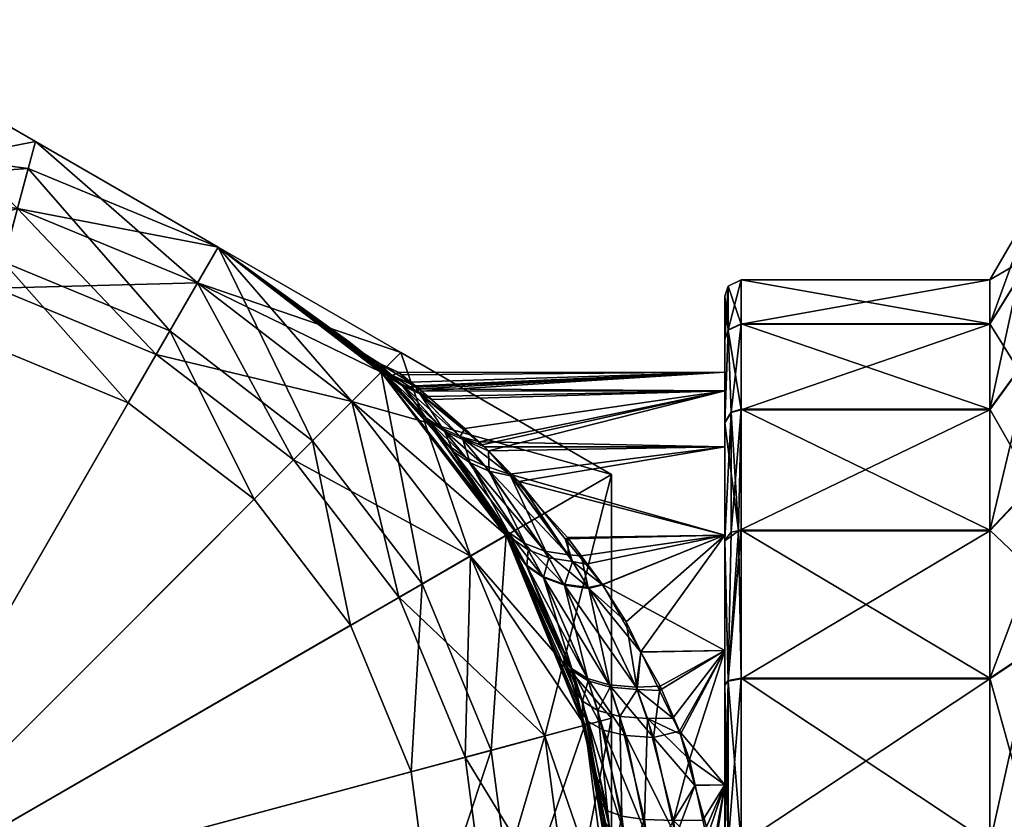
# Model space of a CAD drawing. Extents: x -0.028 to 0.426, y -0.068 to 0.017.
# Tile 234 of 256: x 0.11 to 0.121, y -0.014 to -0.004. Entities that reach past the tile are written whole.
import ezdxf

# ---------------------------------------------------------------- set-up
doc = ezdxf.new("R2010")
doc.units = 0
doc.layers.add('mesh', color=7, linetype='CONTINUOUS')

msp = doc.modelspace()

# ---------------------------------------------------------------- meshes
at = {"layer": 'mesh'}
mesh = msp.add_polyface(dxfattribs=at)
corners = [(0.107145, -0.007158, -0.02342), (0.107145, -0.007158, -0.024418), (0.109217, -0.00743, -0.02342), (0.105074, -0.00743, -0.024418), (0.105074, -0.00743, -0.02342), (0.111895, -0.006936, -0.02292), (0.109475, -0.00647, -0.02342), (0.111645, -0.007369, -0.02342), (0.109604, -0.005987, -0.02292), (0.107145, -0.006163, -0.02342), (0.107145, -0.005663, -0.02292), (0.104816, -0.00647, -0.02342), (0.111148, -0.00823, -0.02342), (0.109302, -0.007116, 0.016176), (0.109302, -0.007116, 0.025427), (0.107145, -0.006832, 0.016176), (0.107145, -0.006832, 0.025427), (0.104989, -0.007116, 0.016176), (0.107145, -0.005663, 0.015007), (0.109604, -0.005987, 0.015007), (0.111311, -0.007948, 0.016176), (0.111895, -0.006936, 0.015007), (0.113478, -0.008082, 0.003091), (0.107145, -0.007832, 0.026427), (0.104989, -0.007116, 0.025427), (0.109043, -0.008082, 0.026427), (0.109475, -0.00647, -0.024418), (0.109217, -0.00743, -0.024418), (0.107145, -0.006163, -0.024418), (0.104816, -0.00647, -0.024418), (0.111645, -0.007369, -0.024418), (0.109475, -0.00647, -0.036918), (0.109691, -0.005663, -0.036436), (0.107145, -0.006163, -0.036918), (0.111895, -0.006936, -0.03663), (0.111645, -0.007369, -0.036918), (0.107145, -0.004193, -0.035781), (0.104816, -0.00647, -0.036918), (0.109691, -0.005663, -0.0249), (0.111895, -0.006936, -0.024707), (0.107145, -0.004193, -0.025555), (0.1046, -0.005663, -0.0249)]
mesh.append_faces([[corners[k] for k in face] for face in [(0, 1, 2, 2), (0, 3, 1, 1), (4, 3, 0, 0), (5, 6, 7, 7), (8, 6, 5, 5), (8, 9, 6, 6), (10, 9, 8, 8), (10, 11, 9, 9), (0, 9, 11, 11), (2, 9, 0, 0), (2, 6, 9, 9), (12, 7, 6, 6), (13, 14, 15, 15), (15, 16, 17, 17), (15, 14, 16, 16), (18, 13, 15, 15), (19, 13, 18, 18), (19, 20, 13, 13), (21, 20, 19, 19), (10, 19, 18, 18), (8, 19, 10, 10), (8, 21, 19, 19), (5, 21, 8, 8), (5, 22, 21, 21), (16, 23, 24, 24), (14, 25, 16, 16), (1, 26, 27, 27), (1, 28, 26, 26), (3, 28, 1, 1), (3, 29, 28, 28), (27, 26, 30, 30), (31, 32, 33, 33), (31, 34, 32, 32), (35, 34, 31, 31), (33, 36, 37, 37), (33, 32, 36, 36), (30, 38, 39, 39), (26, 38, 30, 30), (26, 40, 38, 38), (28, 40, 26, 26), (28, 41, 40, 40), (39, 32, 34, 34), (38, 32, 39, 39), (38, 36, 32, 32), (40, 36, 38, 38)]])
mesh = msp.add_polyface(dxfattribs=at)
corners = [(0.121212, -0.014136, 0.01126), (0.121558, -0.014058, 0.011855), (0.121212, -0.016198, 0.011259), (0.121731, -0.0118, 0.011559), (0.121212, -0.012144, 0.010727), (0.122317, -0.009192, 0.011217), (0.121212, -0.010357, 0.009697), (0.121731, -0.008184, 0.008788), (0.121212, -0.008898, 0.00824), (0.121558, -0.007312, 0.006684), (0.121212, -0.007866, 0.006454), (0.121731, -0.006439, 0.00458), (0.121212, -0.007331, 0.004462), (0.122317, -0.005431, 0.002151), (0.121212, -0.00733, 0.0024), (0.121731, -0.007031, 0.000064), (0.121212, -0.007863, 0.000408), (0.121558, -0.008416, -0.001744), (0.121212, -0.008893, -0.001379), (0.121731, -0.009802, -0.003551), (0.121212, -0.01035, -0.002838), (0.122317, -0.011402, -0.005639), (0.121212, -0.012136, -0.00387), (0.121731, -0.014009, -0.005297), (0.121212, -0.014127, -0.004405), (0.121558, -0.016268, -0.005001), (0.129049, -0.008757, 0.010168), (0.129049, -0.006122, 0.00125), (0.129049, -0.012528, -0.005491), (0.11821, -0.014136, 0.01126), (0.11821, -0.012144, 0.010727), (0.118177, -0.010359, 0.009695), (0.11821, -0.008898, 0.00824), (0.11821, -0.007866, 0.006454), (0.11821, -0.007331, 0.004462), (0.11821, -0.00733, 0.0024), (0.11821, -0.007863, 0.000408), (0.11821, -0.008893, -0.001379), (0.11821, -0.01035, -0.002838), (0.11821, -0.012136, -0.00387), (0.11821, -0.014127, -0.004405), (0.121212, -0.01619, -0.004406)]
mesh.append_faces([[corners[k] for k in face] for face in [(0, 1, 2, 2), (0, 3, 1, 1), (4, 3, 0, 0), (4, 5, 3, 3), (6, 5, 4, 4), (6, 7, 5, 5), (8, 7, 6, 6), (8, 9, 7, 7), (10, 9, 8, 8), (10, 11, 9, 9), (12, 11, 10, 10), (12, 13, 11, 11), (14, 13, 12, 12), (14, 15, 13, 13), (16, 15, 14, 14), (16, 17, 15, 15), (18, 17, 16, 16), (18, 19, 17, 17), (20, 19, 18, 18), (20, 21, 19, 19), (22, 21, 20, 20), (22, 23, 21, 21), (24, 23, 22, 22), (24, 25, 23, 23), (26, 7, 9, 9), (27, 15, 17, 17), (28, 23, 25, 25), (29, 4, 0, 0), (30, 6, 4, 4), (31, 8, 6, 6), (32, 10, 8, 8), (33, 12, 10, 10), (34, 14, 12, 12), (35, 14, 34, 34), (35, 16, 14, 14), (36, 16, 35, 35), (36, 18, 16, 16), (37, 18, 36, 36), (37, 20, 18, 18), (38, 20, 37, 37), (38, 22, 20, 20), (39, 22, 38, 38), (39, 24, 22, 22), (40, 24, 39, 39), (40, 41, 24, 24)]])
mesh = msp.add_polyface(dxfattribs=at)
corners = [(0.112806, -0.009502, -0.02342), (0.111148, -0.00823, -0.024418), (0.112806, -0.009502, -0.024418), (0.111148, -0.00823, -0.02342), (0.109217, -0.00743, -0.024418), (0.109217, -0.00743, -0.02342), (0.107145, -0.007158, -0.024418), (0.113863, -0.008445, -0.02292), (0.111645, -0.007369, -0.02342), (0.113509, -0.008799, -0.02342), (0.111895, -0.006936, -0.02292), (0.109475, -0.00647, -0.02342), (0.109302, -0.007116, 0.016176), (0.111311, -0.007948, 0.025427), (0.109302, -0.007116, 0.025427), (0.111311, -0.007948, 0.016176), (0.113036, -0.009272, 0.025427), (0.113036, -0.009272, 0.016176), (0.111895, -0.006936, 0.015007), (0.113863, -0.008445, 0.015007), (0.113478, -0.008082, 0.003091), (0.113476, -0.008079, 0.003677), (0.113626, -0.008216, 0.005124), (0.113727, -0.008312, 0.005622), (0.11363, -0.008221, 0.001704), (0.114227, -0.013265, 0.026427), (0.114476, -0.015163, 0.026427), (0.107145, -0.015163, 0.026427), (0.109043, -0.008082, 0.026427), (0.110811, -0.008814, 0.026427), (0.107145, -0.007832, 0.026427), (0.105248, -0.008082, 0.026427), (0.113494, -0.011497, 0.026427), (0.112329, -0.009979, 0.026427), (0.107145, -0.006832, 0.025427), (0.107145, -0.015163, -0.036918), (0.113509, -0.008799, -0.036918), (0.111645, -0.007369, -0.036918), (0.11494, -0.010663, -0.036918), (0.115839, -0.012833, -0.036918), (0.107145, -0.006163, -0.036918), (0.104816, -0.00647, -0.036918), (0.109475, -0.00647, -0.036918), (0.113509, -0.008799, -0.024418), (0.111645, -0.007369, -0.024418), (0.1141, -0.008208, -0.036436), (0.111895, -0.006936, -0.03663), (0.111895, -0.006936, -0.024707), (0.1141, -0.008208, -0.0249)]
mesh.append_faces([[corners[k] for k in face] for face in [(0, 1, 2, 2), (3, 1, 0, 0), (3, 4, 1, 1), (5, 4, 3, 3), (5, 6, 4, 4), (7, 8, 9, 9), (10, 8, 7, 7), (3, 11, 5, 5), (0, 8, 3, 3), (0, 9, 8, 8), (12, 13, 14, 14), (15, 13, 12, 12), (15, 16, 13, 13), (17, 16, 15, 15), (18, 17, 15, 15), (19, 17, 18, 18), (18, 20, 21, 21), (22, 23, 18, 18), (24, 20, 10, 10), (25, 26, 27, 27), (27, 28, 29, 29), (27, 30, 28, 28), (31, 30, 27, 27), (27, 32, 25, 25), (27, 33, 32, 32), (29, 33, 27, 27), (34, 28, 30, 30), (14, 29, 28, 28), (13, 29, 14, 14), (13, 33, 29, 29), (16, 33, 13, 13), (16, 32, 33, 33), (35, 36, 37, 37), (35, 38, 36, 36), (39, 38, 35, 35), (35, 40, 41, 41), (35, 42, 40, 40), (37, 42, 35, 35), (1, 43, 2, 2), (1, 44, 43, 43), (4, 44, 1, 1), (37, 45, 46, 46), (36, 45, 37, 37), (44, 47, 43, 43), (47, 46, 48, 48)]])
mesh = msp.add_polyface(dxfattribs=at)
corners = [(0.113928, -0.008485, 0.001213), (0.11386, -0.008449, 0.000777), (0.114255, -0.008862, -0.000499), (0.114428, -0.009025, -0.000337), (0.114304, -0.008681, 0.005366), (0.114095, -0.008583, 0.005449), (0.113992, -0.008482, 0.004991), (0.113801, -0.00836, 0.005057), (0.113902, -0.00846, 0.005535), (0.113997, -0.008487, 0.001839), (0.114121, -0.008609, 0.001304), (0.113805, -0.008365, 0.001772), (0.113842, -0.00834, 0.003117), (0.113653, -0.008221, 0.003104), (0.113839, -0.008337, 0.003657), (0.11365, -0.008219, 0.003667), (0.113753, -0.008337, 0.001122), (0.11363, -0.008221, 0.001704), (0.113478, -0.008082, 0.003091), (0.113476, -0.008079, 0.003677), (0.113626, -0.008216, 0.005124), (0.113727, -0.008312, 0.005622), (0.113859, -0.008449, 0.00606), (0.114397, -0.00899, 0.007111), (0.114224, -0.008827, 0.00727), (0.113863, -0.008445, -0.02292), (0.111895, -0.006936, 0.015007), (0.111895, -0.006936, -0.02292), (0.113863, -0.008445, 0.015007), (0.113509, -0.008799, -0.024418), (0.111895, -0.006936, -0.024707), (0.1141, -0.008208, -0.0249), (0.111895, -0.006936, -0.03663), (0.1141, -0.008208, -0.036436), (0.114076, -0.008451, 0.003132), (0.114073, -0.008448, 0.003427), (0.114072, -0.008447, 0.003647), (0.114295, -0.008626, 0.001933), (0.114276, -0.008611, 0.004904)]
mesh.append_faces([[corners[k] for k in face] for face in [(0, 1, 2, 2), (2, 3, 0, 0), (4, 5, 6, 6), (5, 7, 6, 6), (5, 8, 7, 7), (9, 0, 10, 10), (9, 11, 0, 0), (12, 11, 9, 9), (12, 13, 11, 11), (14, 13, 12, 12), (14, 15, 13, 13), (6, 15, 14, 14), (6, 7, 15, 15), (0, 16, 1, 1), (0, 17, 16, 16), (11, 17, 0, 0), (11, 18, 17, 17), (13, 18, 11, 11), (13, 19, 18, 18), (15, 19, 13, 13), (15, 20, 19, 19), (7, 20, 15, 15), (7, 21, 20, 20), (8, 21, 7, 7), (8, 22, 21, 21), (23, 22, 8, 8), (23, 24, 22, 22), (2, 1, 25, 25), (26, 19, 20, 20), (16, 25, 1, 1), (16, 27, 25, 25), (17, 27, 16, 16), (28, 22, 24, 24), (26, 22, 28, 28), (26, 21, 22, 22), (29, 30, 31, 31), (31, 32, 33, 33), (34, 35, 36, 36), (37, 9, 10, 10), (34, 9, 37, 37), (34, 12, 9, 9), (36, 12, 34, 34), (36, 14, 12, 12), (38, 14, 36, 36), (38, 6, 14, 14)]])
mesh = msp.add_polyface(dxfattribs=at)
corners = [(0.11801, -0.010412, 0.008178), (0.11801, -0.009057, 0.008118), (0.11801, -0.010479, 0.009538), (0.11801, -0.009344, 0.006787), (0.11801, -0.008051, 0.006378), (0.11801, -0.008672, 0.005166), (0.11801, -0.007529, 0.004436), (0.11801, -0.008444, 0.003427), (0.11801, -0.007528, 0.002426), (0.11801, -0.008672, 0.001688), (0.11801, -0.008047, 0.000484), (0.11801, -0.009344, 0.000067), (0.11801, -0.009051, -0.001257), (0.11801, -0.010412, -0.001324), (0.11801, -0.010472, -0.002679), (0.11801, -0.011803, -0.002392), (0.118053, -0.007937, 0.006425), (0.118053, -0.007407, 0.004452), (0.118053, -0.007406, 0.00241), (0.118053, -0.007934, 0.000437), (0.118177, -0.010359, 0.009695), (0.118087, -0.008932, 0.008214), (0.118087, -0.008926, -0.001353), (0.118087, -0.010376, -0.002804), (0.11821, -0.008898, 0.00824), (0.11821, -0.007866, 0.006454), (0.11821, -0.007331, 0.004462), (0.11821, -0.00733, 0.0024), (0.11821, -0.007863, 0.000408), (0.11821, -0.008893, -0.001379), (0.11821, -0.01035, -0.002838), (0.118053, -0.012165, -0.003799), (0.121212, -0.008898, 0.00824), (0.121212, -0.007866, 0.006454), (0.121212, -0.007331, 0.004462)]
mesh.append_faces([[corners[k] for k in face] for face in [(0, 1, 2, 2), (3, 1, 0, 0), (3, 4, 1, 1), (5, 4, 3, 3), (5, 6, 4, 4), (7, 6, 5, 5), (7, 8, 6, 6), (9, 8, 7, 7), (9, 10, 8, 8), (11, 10, 9, 9), (11, 12, 10, 10), (13, 12, 11, 11), (13, 14, 12, 12), (15, 14, 13, 13), (4, 16, 1, 1), (6, 16, 4, 4), (6, 17, 16, 16), (8, 17, 6, 6), (8, 18, 17, 17), (10, 18, 8, 8), (10, 19, 18, 18), (12, 19, 10, 10), (1, 20, 2, 2), (1, 21, 20, 20), (16, 21, 1, 1), (12, 22, 19, 19), (14, 22, 12, 12), (14, 23, 22, 22), (21, 24, 20, 20), (16, 24, 21, 21), (16, 25, 24, 24), (17, 25, 16, 16), (17, 26, 25, 25), (18, 26, 17, 17), (18, 27, 26, 26), (19, 27, 18, 18), (19, 28, 27, 27), (22, 28, 19, 19), (22, 29, 28, 28), (23, 29, 22, 22), (23, 30, 29, 29), (31, 30, 23, 23), (24, 32, 20, 20), (25, 33, 24, 24), (26, 34, 25, 25)]])
mesh = msp.add_polyface(dxfattribs=at)
corners = [(0.112806, -0.009502, -0.02342), (0.112806, -0.009502, -0.024418), (0.114078, -0.01116, -0.02342), (0.114566, -0.009231, -0.001267), (0.115435, -0.010448, -0.002489), (0.114734, -0.009402, -0.001067), (0.115286, -0.010266, -0.002774), (0.115371, -0.010414, -0.002935), (0.115423, -0.009696, -0.000515), (0.115168, -0.009638, -0.000686), (0.115887, -0.010683, -0.001959), (0.115614, -0.010771, 0.009672), (0.11537, -0.010414, 0.009786), (0.115238, -0.010186, 0.009534), (0.115116, -0.009573, 0.007438), (0.116124, -0.01065, 0.008511), (0.115839, -0.010604, 0.008735), (0.114684, -0.009338, 0.007808), (0.115389, -0.010368, 0.009255), (0.114515, -0.009168, 0.008002), (0.114886, -0.009474, 0.007618), (0.114597, -0.009122, 0.006956), (0.115591, -0.010509, 0.008986), (0.114936, -0.009539, -0.000872), (0.115638, -0.010588, -0.002215), (0.114851, -0.009257, -0.000025), (0.114628, -0.009158, -0.000177), (0.115373, -0.010413, -0.02292), (0.113509, -0.008799, -0.02342), (0.11494, -0.010663, -0.02342), (0.113863, -0.008445, -0.02292), (0.113036, -0.009272, 0.016176), (0.11436, -0.010997, 0.025427), (0.113036, -0.009272, 0.025427), (0.11436, -0.010997, 0.016176), (0.113863, -0.008445, 0.015007), (0.115373, -0.010413, 0.015007), (0.113494, -0.011497, 0.026427), (0.113509, -0.008799, -0.024418), (0.11494, -0.010663, -0.024418), (0.11494, -0.010663, -0.036918), (0.116645, -0.009678, -0.035781), (0.113509, -0.008799, -0.036918), (0.1141, -0.008208, -0.0249), (0.116645, -0.009678, -0.025555), (0.115527, -0.009764, -0.000574), (0.115159, -0.009395, -0.000009), (0.116174, -0.010728, -0.001731), (0.115084, -0.00932, 0.000114), (0.115412, -0.009674, 0.007215), (0.114819, -0.00922, 0.006807), (0.115111, -0.009345, 0.00679)]
mesh.append_faces([[corners[k] for k in face] for face in [(0, 1, 2, 2), (3, 4, 5, 5), (4, 6, 7, 7), (3, 6, 4, 4), (8, 9, 10, 10), (11, 12, 13, 13), (14, 15, 16, 16), (13, 17, 18, 18), (19, 17, 13, 13), (14, 20, 21, 21), (16, 20, 14, 14), (16, 22, 20, 20), (9, 23, 24, 24), (25, 23, 9, 9), (25, 26, 23, 23), (22, 17, 20, 20), (22, 18, 17, 17), (23, 4, 24, 24), (23, 5, 4, 4), (26, 5, 23, 23), (27, 28, 29, 29), (30, 28, 27, 27), (2, 28, 0, 0), (2, 29, 28, 28), (31, 32, 33, 33), (34, 32, 31, 31), (35, 34, 31, 31), (36, 34, 35, 35), (27, 6, 30, 30), (27, 7, 6, 6), (35, 12, 36, 36), (35, 13, 12, 12), (32, 37, 33, 33), (1, 38, 39, 39), (40, 41, 42, 42), (39, 43, 44, 44), (38, 43, 39, 39), (8, 45, 46, 46), (47, 45, 8, 8), (48, 25, 46, 46), (46, 9, 8, 8), (46, 25, 9, 9), (14, 49, 15, 15), (50, 49, 14, 14), (50, 51, 49, 49)]])
mesh = msp.add_polyface(dxfattribs=at)
corners = [(0.11801, -0.008672, 0.005166), (0.114875, -0.009125, 0.006376), (0.114425, -0.008737, 0.005314), (0.115045, -0.009284, 0.006673), (0.114304, -0.008681, 0.005366), (0.114819, -0.00922, 0.006807), (0.115084, -0.00932, 0.000114), (0.11433, -0.008707, 0.001391), (0.114851, -0.009257, -0.000025), (0.114477, -0.008776, 0.001338), (0.114255, -0.008862, -0.000499), (0.114734, -0.009402, -0.001067), (0.114428, -0.009025, -0.000337), (0.114566, -0.009231, -0.001267), (0.114515, -0.009168, 0.008002), (0.114397, -0.00899, 0.007111), (0.114684, -0.009338, 0.007808), (0.114095, -0.008583, 0.005449), (0.114597, -0.009122, 0.006956), (0.115116, -0.009573, 0.007438), (0.114628, -0.009158, -0.000177), (0.114121, -0.008609, 0.001304), (0.113902, -0.00846, 0.005535), (0.114886, -0.009474, 0.007618), (0.113928, -0.008485, 0.001213), (0.114224, -0.008827, 0.00727), (0.113863, -0.008445, -0.02292), (0.115286, -0.010266, -0.002774), (0.113863, -0.008445, 0.015007), (0.115238, -0.010186, 0.009534), (0.113509, -0.008799, -0.036918), (0.116645, -0.009678, -0.035781), (0.1141, -0.008208, -0.036436), (0.1141, -0.008208, -0.0249), (0.116645, -0.009678, -0.025555), (0.11801, -0.008444, 0.003427), (0.114218, -0.008564, 0.004693), (0.114072, -0.008447, 0.003647), (0.114076, -0.008451, 0.003132), (0.114113, -0.008479, 0.002734), (0.11801, -0.008672, 0.001688), (0.114352, -0.008673, 0.001688), (0.114295, -0.008626, 0.001933), (0.114073, -0.008448, 0.003427), (0.114276, -0.008611, 0.004904), (0.114322, -0.008648, 0.005071), (0.115111, -0.009345, 0.00679), (0.113992, -0.008482, 0.004991)]
mesh.append_faces([[corners[k] for k in face] for face in [(0, 1, 2, 2), (0, 3, 1, 1), (4, 1, 5, 5), (4, 2, 1, 1), (1, 3, 5, 5), (6, 7, 8, 8), (9, 7, 6, 6), (10, 11, 12, 12), (13, 11, 10, 10), (14, 15, 16, 16), (5, 17, 4, 4), (5, 18, 17, 17), (19, 18, 5, 5), (7, 20, 8, 8), (7, 21, 20, 20), (18, 22, 17, 17), (18, 15, 22, 22), (23, 15, 18, 18), (23, 16, 15, 15), (20, 12, 11, 11), (21, 12, 20, 20), (21, 24, 12, 12), (14, 25, 15, 15), (26, 13, 10, 10), (26, 27, 13, 13), (28, 25, 14, 14), (14, 29, 28, 28), (30, 31, 32, 32), (33, 32, 34, 34), (35, 36, 37, 37), (35, 38, 39, 39), (40, 41, 9, 9), (35, 42, 41, 41), (35, 43, 38, 38), (35, 44, 36, 36), (35, 45, 44, 44), (37, 36, 44, 44), (45, 4, 44, 44), (45, 2, 4, 4), (5, 3, 46, 46), (7, 41, 42, 42), (9, 41, 7, 7), (39, 38, 42, 42), (4, 47, 44, 44), (42, 21, 7, 7)]])
mesh = msp.add_polyface(dxfattribs=at)
corners = [(0.114477, -0.008776, 0.001338), (0.115084, -0.00932, 0.000114), (0.11801, -0.008672, 0.001688), (0.11801, -0.010412, -0.001324), (0.116334, -0.01076, -0.001599), (0.116535, -0.011009, -0.001855), (0.116085, -0.010454, -0.001283), (0.116822, -0.011455, -0.002177), (0.11801, -0.010412, 0.008178), (0.116534, -0.011006, 0.008706), (0.116278, -0.010662, 0.008402), (0.11801, -0.011803, 0.009246), (0.11801, -0.009344, 0.006787), (0.115045, -0.009284, 0.006673), (0.11801, -0.008672, 0.005166), (0.116364, -0.011044, 0.008862), (0.116124, -0.01065, 0.008511), (0.116998, -0.011823, 0.009213), (0.116371, -0.011056, -0.002018), (0.116174, -0.010728, -0.001731), (0.116075, -0.011015, -0.00226), (0.115887, -0.010683, -0.001959), (0.115423, -0.009696, -0.000515), (0.115839, -0.010604, 0.008735), (0.116068, -0.011002, 0.009103), (0.115591, -0.010509, 0.008986), (0.115815, -0.01091, 0.009377), (0.115822, -0.010923, -0.002535), (0.115638, -0.010588, -0.002215), (0.116352, -0.01214, 0.010265), (0.115614, -0.010771, 0.009672), (0.11494, -0.010663, -0.036918), (0.116645, -0.012617, -0.036436), (0.116645, -0.009678, -0.035781), (0.116645, -0.009678, -0.025555), (0.116645, -0.012617, -0.0249), (0.1141, -0.008208, -0.036436), (0.11801, -0.008444, 0.003427), (0.114352, -0.008673, 0.001688), (0.114113, -0.008479, 0.002734), (0.114295, -0.008626, 0.001933), (0.114072, -0.008447, 0.003647), (0.114073, -0.008448, 0.003427), (0.115159, -0.009395, -0.000009), (0.11801, -0.009344, 0.000067), (0.115527, -0.009764, -0.000574), (0.116114, -0.01044, 0.008206), (0.115412, -0.009674, 0.007215), (0.115111, -0.009345, 0.00679), (0.114322, -0.008648, 0.005071), (0.114425, -0.008737, 0.005314)]
mesh.append_faces([[corners[k] for k in face] for face in [(0, 1, 2, 2), (3, 4, 5, 5), (3, 6, 4, 4), (5, 7, 3, 3), (8, 9, 10, 10), (11, 9, 8, 8), (12, 13, 14, 14), (10, 15, 16, 16), (9, 15, 10, 10), (17, 15, 9, 9), (5, 18, 7, 7), (5, 19, 18, 18), (4, 19, 5, 5), (4, 6, 19, 19), (19, 20, 18, 18), (19, 21, 20, 20), (22, 21, 19, 19), (23, 15, 24, 24), (23, 16, 15, 15), (24, 25, 23, 23), (24, 26, 25, 25), (21, 27, 20, 20), (21, 28, 27, 27), (29, 30, 26, 26), (31, 32, 33, 33), (34, 33, 35, 35), (36, 33, 34, 34), (37, 38, 2, 2), (39, 40, 37, 37), (41, 42, 37, 37), (2, 43, 44, 44), (2, 1, 43, 43), (44, 45, 3, 3), (43, 45, 44, 44), (45, 6, 3, 3), (8, 10, 46, 46), (12, 47, 48, 48), (8, 47, 12, 12), (8, 46, 47, 47), (14, 49, 37, 37), (50, 49, 14, 14), (12, 48, 13, 13), (46, 16, 47, 47), (10, 16, 46, 46), (19, 6, 45, 45)]])
mesh = msp.add_polyface(dxfattribs=at)
corners = [(0.115151, -0.015163, -0.02342), (0.114878, -0.013091, -0.024418), (0.115151, -0.015163, -0.024418), (0.114878, -0.013091, -0.02342), (0.114078, -0.01116, -0.024418), (0.114078, -0.01116, -0.02342), (0.112806, -0.009502, -0.024418), (0.115621, -0.010784, -0.002831), (0.115371, -0.010414, -0.002935), (0.115479, -0.010602, -0.003139), (0.115435, -0.010448, -0.002489), (0.115614, -0.010771, 0.009672), (0.115472, -0.010589, 0.009979), (0.11537, -0.010414, 0.009786), (0.116051, -0.011856, 0.011014), (0.115238, -0.010186, 0.009534), (0.115389, -0.010368, 0.009255), (0.115168, -0.009638, -0.000686), (0.115638, -0.010588, -0.002215), (0.115887, -0.010683, -0.001959), (0.115815, -0.01091, 0.009377), (0.115591, -0.010509, 0.008986), (0.115822, -0.010923, -0.002535), (0.116322, -0.012704, -0.02292), (0.11494, -0.010663, -0.02342), (0.115839, -0.012833, -0.02342), (0.115373, -0.010413, -0.02292), (0.116145, -0.015163, -0.02342), (0.11436, -0.010997, 0.016176), (0.115193, -0.013007, 0.025427), (0.11436, -0.010997, 0.025427), (0.115193, -0.013007, 0.016176), (0.115476, -0.015163, 0.025427), (0.115476, -0.015163, 0.016176), (0.115373, -0.010413, 0.015007), (0.116322, -0.012704, 0.015007), (0.116063, -0.011888, -0.004181), (0.114227, -0.013265, 0.026427), (0.113494, -0.011497, 0.026427), (0.114476, -0.015163, 0.026427), (0.114227, -0.01706, 0.026427), (0.107145, -0.015163, -0.036918), (0.116145, -0.015163, -0.036918), (0.115839, -0.012833, -0.036918), (0.116145, -0.015163, -0.024418), (0.115839, -0.012833, -0.024418), (0.11494, -0.010663, -0.024418), (0.116645, -0.012617, -0.036436), (0.11494, -0.010663, -0.036918)]
mesh.append_faces([[corners[k] for k in face] for face in [(0, 1, 2, 2), (3, 1, 0, 0), (3, 4, 1, 1), (5, 4, 3, 3), (5, 6, 4, 4), (7, 8, 9, 9), (10, 8, 7, 7), (11, 12, 13, 13), (14, 12, 11, 11), (15, 16, 11, 11), (17, 18, 19, 19), (20, 16, 21, 21), (20, 11, 16, 16), (18, 7, 22, 22), (18, 10, 7, 7), (23, 24, 25, 25), (26, 24, 23, 23), (3, 24, 5, 5), (3, 25, 24, 24), (0, 25, 3, 3), (0, 27, 25, 25), (28, 29, 30, 30), (31, 29, 28, 28), (31, 32, 29, 29), (33, 32, 31, 31), (34, 31, 28, 28), (35, 31, 34, 34), (35, 33, 31, 31), (26, 36, 9, 9), (9, 8, 26, 26), (34, 12, 14, 14), (34, 13, 12, 12), (30, 37, 38, 38), (29, 37, 30, 30), (29, 39, 37, 37), (32, 39, 29, 29), (32, 40, 39, 39), (41, 42, 43, 43), (1, 44, 2, 2), (1, 45, 44, 44), (4, 45, 1, 1), (4, 46, 45, 45), (6, 46, 4, 4), (43, 47, 48, 48)]])
mesh = msp.add_polyface(dxfattribs=at)
corners = [(0.117384, -0.012619, -0.002769), (0.117478, -0.012813, -0.002868), (0.11801, -0.011803, -0.002392), (0.117224, -0.012287, -0.0026), (0.116998, -0.011819, -0.002362), (0.11801, -0.010412, -0.001324), (0.116822, -0.011455, -0.002177), (0.11801, -0.011803, 0.009246), (0.116998, -0.011823, 0.009213), (0.116534, -0.011006, 0.008706), (0.116941, -0.012244, 0.009652), (0.116364, -0.011044, 0.008862), (0.116953, -0.012273, -0.002814), (0.116371, -0.011056, -0.002018), (0.116292, -0.012415, -0.003998), (0.116063, -0.011888, -0.004181), (0.116193, -0.012266, -0.004402), (0.116172, -0.012049, -0.003795), (0.115479, -0.010602, -0.003139), (0.115621, -0.010784, -0.002831), (0.116627, -0.012246, -0.003095), (0.116075, -0.011015, -0.00226), (0.116161, -0.012018, 0.01063), (0.116051, -0.011856, 0.011014), (0.115614, -0.010771, 0.009672), (0.11627, -0.012519, 0.011386), (0.116363, -0.012659, 0.01097), (0.116068, -0.011002, 0.009103), (0.116616, -0.012216, 0.009933), (0.115815, -0.01091, 0.009377), (0.116352, -0.01214, 0.010265), (0.116816, -0.012829, 0.010221), (0.116363, -0.01217, -0.003428), (0.116479, -0.012527, -0.003613), (0.115822, -0.010923, -0.002535), (0.116548, -0.012764, 0.010575), (0.115373, -0.010413, -0.02292), (0.116322, -0.012704, -0.02292), (0.115373, -0.010413, 0.015007), (0.11631, -0.012707, 0.011452), (0.116322, -0.012704, 0.015007), (0.115839, -0.012833, -0.024418), (0.116645, -0.009678, -0.025555), (0.116645, -0.012617, -0.0249), (0.11494, -0.010663, -0.024418), (0.116645, -0.009678, -0.035781), (0.116645, -0.012617, -0.036436), (0.117464, -0.012775, 0.009708), (0.117232, -0.012234, 0.009468), (0.117152, -0.012851, 0.009926)]
mesh.append_faces([[corners[k] for k in face] for face in [(0, 1, 2, 2), (2, 3, 0, 0), (2, 4, 3, 3), (5, 6, 4, 4), (7, 8, 9, 9), (8, 10, 11, 11), (12, 3, 4, 4), (12, 0, 3, 3), (6, 12, 4, 4), (6, 13, 12, 12), (14, 15, 16, 16), (17, 15, 14, 14), (17, 18, 15, 15), (19, 18, 17, 17), (13, 20, 12, 12), (13, 21, 20, 20), (22, 23, 24, 24), (22, 25, 23, 23), (26, 25, 22, 22), (27, 10, 28, 28), (27, 11, 10, 10), (28, 29, 27, 27), (28, 30, 29, 29), (31, 30, 28, 28), (20, 32, 33, 33), (21, 32, 20, 20), (21, 34, 32, 32), (30, 22, 24, 24), (35, 22, 30, 30), (35, 26, 22, 22), (32, 17, 14, 14), (34, 17, 32, 32), (34, 19, 17, 17), (36, 16, 15, 15), (37, 16, 36, 36), (38, 39, 40, 40), (38, 25, 39, 39), (23, 25, 38, 38), (41, 42, 43, 43), (44, 42, 41, 41), (43, 45, 46, 46), (7, 47, 48, 48), (48, 8, 7, 7), (48, 10, 8, 8), (48, 49, 10, 10)]])
mesh = msp.add_polyface(dxfattribs=at)
corners = [(0.117584, -0.013118, -0.002974), (0.117654, -0.013428, -0.003043), (0.11801, -0.013424, -0.003063), (0.11801, -0.011803, -0.002392), (0.11801, -0.010412, -0.001324), (0.116998, -0.011819, -0.002362), (0.11801, -0.015163, -0.003292), (0.117903, -0.014916, -0.003288), (0.117892, -0.015162, -0.003276), (0.117851, -0.014305, -0.003237), (0.117748, -0.013848, -0.003136), (0.11801, -0.013424, 0.009917), (0.117806, -0.014032, 0.010048), (0.117791, -0.013931, 0.010032), (0.117863, -0.014401, 0.010103), (0.11801, -0.015163, 0.010146), (0.117887, -0.015163, 0.010126), (0.117464, -0.012775, 0.009708), (0.11801, -0.011803, 0.009246), (0.11765, -0.013431, 0.009892), (0.117478, -0.014546, 0.010334), (0.117464, -0.014389, -0.003462), (0.11801, -0.014162, 0.011062), (0.11801, -0.01222, 0.010542), (0.11801, -0.010479, 0.009538), (0.11801, -0.010412, 0.008178), (0.11801, -0.012212, -0.003685), (0.11801, -0.010472, -0.002679), (0.11801, -0.014154, -0.004207), (0.11801, -0.016164, -0.004208), (0.118053, -0.012165, -0.003799), (0.118053, -0.014137, -0.004329), (0.118053, -0.01618, -0.00433), (0.118053, -0.014146, 0.011183), (0.118053, -0.012173, 0.010656), (0.118087, -0.010376, -0.002804), (0.118177, -0.010359, 0.009695), (0.11821, -0.012136, -0.00387), (0.11821, -0.01035, -0.002838), (0.11821, -0.014127, -0.004405), (0.11821, -0.014136, 0.01126), (0.11821, -0.012144, 0.010727), (0.121212, -0.012144, 0.010727), (0.121212, -0.010357, 0.009697)]
mesh.append_faces([[corners[k] for k in face] for face in [(0, 1, 2, 2), (3, 0, 2, 2), (4, 5, 3, 3), (6, 7, 8, 8), (6, 9, 7, 7), (2, 9, 6, 6), (2, 10, 9, 9), (1, 10, 2, 2), (11, 12, 13, 13), (11, 14, 12, 12), (15, 14, 11, 11), (15, 16, 14, 14), (11, 17, 18, 18), (13, 19, 11, 11), (16, 20, 14, 14), (9, 21, 7, 7), (11, 22, 15, 15), (11, 23, 22, 22), (18, 23, 11, 11), (18, 24, 23, 23), (25, 24, 18, 18), (3, 26, 27, 27), (2, 26, 3, 3), (2, 28, 26, 26), (6, 28, 2, 2), (6, 29, 28, 28), (26, 30, 27, 27), (28, 30, 26, 26), (28, 31, 30, 30), (29, 31, 28, 28), (29, 32, 31, 31), (23, 33, 22, 22), (23, 34, 33, 33), (24, 34, 23, 23), (30, 35, 27, 27), (24, 36, 34, 34), (30, 37, 38, 38), (31, 37, 30, 30), (31, 39, 37, 37), (32, 39, 31, 31), (34, 40, 33, 33), (34, 41, 40, 40), (36, 41, 34, 34), (41, 42, 40, 40), (36, 43, 41, 41)]])
mesh = msp.add_polyface(dxfattribs=at)
corners = [(0.11801, -0.011803, -0.002392), (0.117478, -0.012813, -0.002868), (0.117584, -0.013118, -0.002974), (0.11801, -0.013424, 0.009917), (0.11765, -0.013431, 0.009892), (0.117464, -0.012775, 0.009708), (0.117152, -0.012851, 0.009926), (0.117421, -0.014045, 0.010264), (0.117791, -0.013931, 0.010032), (0.117391, -0.013853, -0.003372), (0.117078, -0.012621, -0.002977), (0.117654, -0.013428, -0.003043), (0.117748, -0.013848, -0.003136), (0.117384, -0.012619, -0.002769), (0.116953, -0.012273, -0.002814), (0.116292, -0.012415, -0.003998), (0.116193, -0.012266, -0.004402), (0.116299, -0.01271, -0.004579), (0.116524, -0.013647, -0.004953), (0.116594, -0.013735, -0.004497), (0.116665, -0.014318, -0.004613), (0.11704, -0.013841, -0.003684), (0.116746, -0.012597, -0.003268), (0.116627, -0.012246, -0.003095), (0.116363, -0.012659, 0.01097), (0.11631, -0.012707, 0.011452), (0.11627, -0.012519, 0.011386), (0.116624, -0.013944, 0.011399), (0.116557, -0.013867, 0.011861), (0.116816, -0.012829, 0.010221), (0.117068, -0.014035, 0.010578), (0.116616, -0.012216, 0.009933), (0.116941, -0.012244, 0.009652), (0.116548, -0.012764, 0.010575), (0.116352, -0.01214, 0.010265), (0.116797, -0.014001, 0.010964), (0.116769, -0.013801, -0.004066), (0.116479, -0.012527, -0.003613), (0.116363, -0.01217, -0.003428), (0.116322, -0.012704, -0.02292), (0.116603, -0.014264, -0.005082), (0.116322, -0.012704, 0.015007), (0.116618, -0.014446, 0.011961), (0.115839, -0.012833, -0.036918), (0.116645, -0.015163, -0.03663), (0.116645, -0.012617, -0.036436), (0.116645, -0.012617, -0.0249), (0.116645, -0.015163, -0.024707), (0.117232, -0.012234, 0.009468)]
mesh.append_faces([[corners[k] for k in face] for face in [(0, 1, 2, 2), (3, 4, 5, 5), (4, 6, 5, 5), (4, 7, 6, 6), (8, 7, 4, 4), (9, 2, 10, 10), (9, 11, 2, 2), (12, 11, 9, 9), (10, 13, 14, 14), (10, 1, 13, 13), (2, 1, 10, 10), (15, 16, 17, 17), (18, 15, 17, 17), (18, 19, 15, 15), (20, 19, 18, 18), (10, 21, 9, 9), (10, 22, 21, 21), (14, 22, 10, 10), (14, 23, 22, 22), (24, 25, 26, 26), (27, 25, 24, 24), (27, 28, 25, 25), (29, 7, 30, 30), (29, 6, 7, 7), (31, 6, 29, 29), (31, 32, 6, 6), (29, 33, 34, 34), (30, 33, 29, 29), (30, 35, 33, 33), (22, 36, 21, 21), (22, 37, 36, 36), (23, 37, 22, 22), (35, 24, 33, 33), (35, 27, 24, 24), (37, 19, 36, 36), (37, 15, 19, 19), (38, 15, 37, 37), (18, 39, 40, 40), (39, 17, 16, 16), (18, 17, 39, 39), (41, 28, 42, 42), (41, 25, 28, 28), (43, 44, 45, 45), (46, 45, 47, 47), (5, 6, 48, 48)]])
mesh = msp.add_polyface(dxfattribs=at)
corners = [(0.117806, -0.014032, 0.010048), (0.117421, -0.014045, 0.010264), (0.117791, -0.013931, 0.010032), (0.117478, -0.014546, 0.010334), (0.117863, -0.014401, 0.010103), (0.117887, -0.015163, 0.010126), (0.117483, -0.015714, 0.01034), (0.117903, -0.014916, -0.003288), (0.117464, -0.014389, -0.003462), (0.117493, -0.015561, -0.003498), (0.117851, -0.014305, -0.003237), (0.117391, -0.013853, -0.003372), (0.117748, -0.013848, -0.003136), (0.116665, -0.014318, -0.004613), (0.116603, -0.014264, -0.005082), (0.116624, -0.015163, -0.005116), (0.116524, -0.013647, -0.004953), (0.117108, -0.014383, -0.003779), (0.117135, -0.015564, -0.003817), (0.11704, -0.013841, -0.003684), (0.116618, -0.014446, 0.011961), (0.116684, -0.015765, 0.011497), (0.116621, -0.015163, 0.011966), (0.116679, -0.014489, 0.011489), (0.116624, -0.013944, 0.011399), (0.116557, -0.013867, 0.011861), (0.117121, -0.014541, 0.010652), (0.117068, -0.014035, 0.010578), (0.116797, -0.014001, 0.010964), (0.11685, -0.014521, 0.011044), (0.117126, -0.015719, 0.010658), (0.116854, -0.015736, 0.011051), (0.116837, -0.014359, -0.00417), (0.116863, -0.015577, -0.004211), (0.116769, -0.013801, -0.004066), (0.116693, -0.015598, -0.004659), (0.116594, -0.013735, -0.004497), (0.116645, -0.015163, -0.02292), (0.115839, -0.012833, -0.02342), (0.116145, -0.015163, -0.02342), (0.116322, -0.012704, -0.02292), (0.116645, -0.015163, 0.015007), (0.115476, -0.015163, 0.016176), (0.116322, -0.012704, 0.015007), (0.116145, -0.015163, -0.036918), (0.116645, -0.015163, -0.03663), (0.115839, -0.012833, -0.036918), (0.116145, -0.015163, -0.024418), (0.116645, -0.012617, -0.0249), (0.116645, -0.015163, -0.024707), (0.115839, -0.012833, -0.024418), (0.116645, -0.012617, -0.036436)]
mesh.append_faces([[corners[k] for k in face] for face in [(0, 1, 2, 2), (0, 3, 1, 1), (4, 3, 0, 0), (5, 6, 3, 3), (7, 8, 9, 9), (10, 11, 8, 8), (12, 11, 10, 10), (13, 14, 15, 15), (16, 14, 13, 13), (8, 17, 18, 18), (11, 17, 8, 8), (11, 19, 17, 17), (20, 21, 22, 22), (20, 23, 21, 21), (24, 23, 20, 20), (20, 25, 24, 24), (26, 3, 6, 6), (27, 3, 26, 26), (27, 1, 3, 3), (26, 28, 27, 27), (26, 29, 28, 28), (30, 29, 26, 26), (30, 31, 29, 29), (17, 32, 33, 33), (19, 32, 17, 17), (19, 34, 32, 32), (29, 24, 28, 28), (29, 23, 24, 24), (31, 23, 29, 29), (31, 21, 23, 23), (32, 13, 35, 35), (34, 13, 32, 32), (34, 36, 13, 13), (37, 38, 39, 39), (40, 38, 37, 37), (41, 42, 43, 43), (14, 37, 15, 15), (14, 40, 37, 37), (20, 22, 41, 41), (43, 20, 41, 41), (44, 45, 46, 46), (47, 48, 49, 49), (50, 48, 47, 47), (49, 51, 45, 45)]])

doc.saveas('drawing.dxf')
